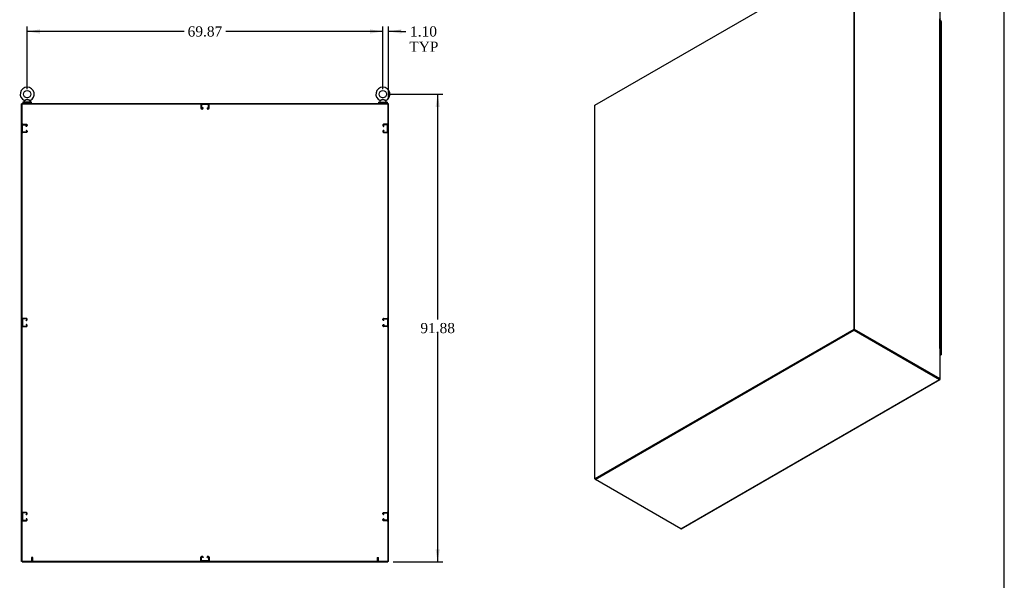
# Model space of a CAD drawing. Header units: inches. Extents: x 2 to 538, y -2 to 358.
# Tile 8 of 11: x 344 to 538, y 128 to 238. Entities that reach past the tile are written whole.
import ezdxf
from ezdxf.enums import TextEntityAlignment as Align
from ezdxf.lldxf.tags import DXFTag

# ---------------------------------------------------------------- set-up
doc = ezdxf.new("R2010")
doc.units = ezdxf.units.IN
doc.header["$MEASUREMENT"] = 0
for name, color, linetype in [('COM42890-3', 7, 'Continuous'), ('COM44039', 7, 'Continuous'), ('COM48813', 7, 'Continuous'), ('COM54578-79', 7, 'Continuous'), ('COM71120-6', 7, 'Continuous'), ('COM71121-6', 7, 'Continuous'), ('COM71122-8', 7, 'Continuous'), ('COM71123-8', 7, 'Continuous'), ('Default', 7, 'Continuous'), ('GSK11033', 7, 'Continuous'), ('SCS00680', 7, 'Continuous'), ('STD21878', 7, 'Continuous'), ('WAF25362', 7, 'Continuous'), ('WAM254785', 7, 'Continuous')]:
    doc.layers.add(name, color=color, linetype=linetype)
doc.styles.add('SEACAD_Times_New_Roman', font='times.ttf')
tags = doc.linetypes.add('HIDDEN2', pattern=[0.1875, 0.125, -0.0625]).pattern_tags.tags
tags[6:7] = [DXFTag(74, 4), DXFTag(75, 0), DXFTag(340, '0'), DXFTag(46, 0.0), DXFTag(50, 0.0), DXFTag(44, 0.0), DXFTag(45, 0.0)]
tags[4:5] = [DXFTag(74, 4), DXFTag(75, 0), DXFTag(340, '0'), DXFTag(46, 0.0), DXFTag(50, 0.0), DXFTag(44, 0.0), DXFTag(45, 0.0)]
doc.dimstyles.new('HAMMOND_(STH_-_540x360)', dxfattribs={"dimtxt": 2, "dimasz": 2.5, "dimexe": 1, "dimexo": 1, "dimgap": 0.5, "dimtad": 0, "dimtih": 1, "dimtoh": 1, "dimzin": 0, "dimdsep": 46, "dimtxsty": 'SEACAD_Times_New_Roman', "dimblk1": '_SE_FILLED', "dimblk2": '_SE_FILLED', "dimsah": 1, "dimcen": 1, "dimadec": 0, "dimazin": 0, "dimtfac": 0.8, "dimtofl": 0, "dimtmove": 1, "dimatfit": 3, "dimfxl": 1, "dimtolj": 1, "dimtzin": 0, "dimarcsym": 0})

# ---------------------------------------------------------------- blocks, each defined once
blk = doc.blocks.new('SE6')
at = {"layer": 'COM42890-3', "color": 7, "linetype": 'HIDDEN2'}
for p, q in [((380.01, 221.35), (380.01, 220.62)), ((380.11, 221.35), (380.11, 220.62)), ((381.5, 221.39), (380.15, 221.39)), ((380.15, 220.58), (380.29, 220.58)), ((380.33, 220.62), (380.33, 220.71)), ((380.43, 220.71), (380.33, 220.71)), ((380.43, 220.62), (380.43, 220.71)), ((380.57, 221.49), (380.57, 221.39)), ((381.07, 221.39), (381.07, 221.49)), ((381.22, 220.71), (381.22, 220.62)), ((381.22, 220.71), (381.32, 220.71)), ((381.32, 220.71), (381.32, 220.62)), ((381.36, 220.58), (381.5, 220.58)), ((381.54, 220.62), (381.54, 221.35)), ((381.64, 220.62), (381.64, 221.35)), ((380.15, 220.49), (380.29, 220.49)), ((381.36, 220.49), (381.5, 220.49)), ((344.99, 216.93), (344.89, 216.93)), ((344.99, 216.01), (344.99, 217.36)), ((345.03, 217.49), (345.75, 217.49)), ((345.03, 217.4), (345.75, 217.4)), ((345.75, 217.17), (345.67, 217.17)), ((345.67, 217.08), (345.67, 217.17)), ((345.75, 217.08), (345.67, 217.08)), ((345.8, 217.36), (345.8, 217.22)), ((345.89, 217.36), (345.89, 217.22)), ((415.76, 217.36), (415.76, 217.22)), ((415.86, 217.36), (415.86, 217.22)), ((416.62, 217.49), (415.9, 217.49)), ((416.62, 217.4), (415.9, 217.4)), ((415.9, 217.17), (415.98, 217.17)), ((415.9, 217.08), (415.98, 217.08)), ((415.98, 217.08), (415.98, 217.17)), ((416.67, 216.01), (416.67, 217.36)), ((416.76, 216.93), (416.67, 216.93)), ((344.89, 216.43), (344.99, 216.43)), ((345.75, 215.96), (345.03, 215.96)), ((345.75, 215.87), (345.03, 215.87)), ((345.67, 216.28), (345.75, 216.28)), ((345.67, 216.28), (345.67, 216.19)), ((345.67, 216.19), (345.75, 216.19)), ((345.8, 216.14), (345.8, 216.01)), ((345.89, 216.14), (345.89, 216.01)), ((415.76, 216.14), (415.76, 216.01)), ((415.86, 216.14), (415.86, 216.01)), ((415.98, 216.28), (415.9, 216.28)), ((415.98, 216.19), (415.9, 216.19)), ((415.9, 215.96), (416.62, 215.96)), ((415.9, 215.87), (416.62, 215.87)), ((415.98, 216.28), (415.98, 216.19)), ((416.67, 216.43), (416.76, 216.43)), ((344.99, 178.8), (344.89, 178.8)), ((344.89, 178.3), (344.99, 178.3)), ((344.99, 179.23), (344.99, 177.88)), ((345.75, 179.36), (345.03, 179.36)), ((345.75, 179.27), (345.03, 179.27)), ((345.67, 179.04), (345.75, 179.04)), ((345.67, 178.95), (345.67, 179.04)), ((345.67, 178.95), (345.75, 178.95)), ((345.75, 178.15), (345.67, 178.15)), ((345.67, 178.15), (345.67, 178.06)), ((345.75, 178.06), (345.67, 178.06)), ((345.8, 179.09), (345.8, 179.23)), ((345.8, 177.88), (345.8, 178.01)), ((345.89, 179.09), (345.89, 179.23)), ((345.89, 177.88), (345.89, 178.01)), ((415.76, 179.09), (415.76, 179.23)), ((415.76, 177.88), (415.76, 178.01)), ((415.86, 179.09), (415.86, 179.23)), ((415.86, 177.88), (415.86, 178.01)), ((415.9, 179.36), (416.62, 179.36)), ((415.9, 179.27), (416.62, 179.27)), ((415.98, 179.04), (415.9, 179.04)), ((415.98, 178.95), (415.9, 178.95)), ((415.9, 178.15), (415.98, 178.15)), ((415.9, 178.06), (415.98, 178.06)), ((415.98, 178.95), (415.98, 179.04)), ((415.98, 178.15), (415.98, 178.06)), ((416.67, 179.23), (416.67, 177.88)), ((416.76, 178.8), (416.67, 178.8)), ((416.67, 178.3), (416.76, 178.3)), ((345.03, 177.83), (345.75, 177.83)), ((345.03, 177.74), (345.75, 177.74)), ((416.62, 177.83), (415.9, 177.83)), ((416.62, 177.74), (415.9, 177.74)), ((345.75, 141.23), (345.03, 141.23)), ((415.9, 141.23), (416.62, 141.23)), ((344.99, 140.67), (344.89, 140.67)), ((344.89, 140.17), (344.99, 140.17)), ((344.99, 141.1), (344.99, 139.75)), ((345.75, 141.14), (345.03, 141.14)), ((345.03, 139.7), (345.75, 139.7)), ((345.03, 139.61), (345.75, 139.61)), ((345.67, 140.91), (345.75, 140.91)), ((345.67, 140.82), (345.67, 140.91)), ((345.67, 140.82), (345.75, 140.82)), ((345.75, 140.02), (345.67, 140.02)), ((345.67, 140.02), (345.67, 139.93)), ((345.75, 139.93), (345.67, 139.93)), ((345.8, 140.96), (345.8, 141.1)), ((345.8, 139.75), (345.8, 139.88)), ((345.89, 140.96), (345.89, 141.1)), ((345.89, 139.75), (345.89, 139.88)), ((415.76, 140.96), (415.76, 141.1)), ((415.76, 139.75), (415.76, 139.88)), ((415.86, 140.96), (415.86, 141.1)), ((415.86, 139.75), (415.86, 139.88)), ((415.9, 141.14), (416.62, 141.14)), ((415.98, 140.91), (415.9, 140.91)), ((415.98, 140.82), (415.9, 140.82)), ((415.9, 140.02), (415.98, 140.02)), ((415.9, 139.93), (415.98, 139.93)), ((416.62, 139.7), (415.9, 139.7)), ((416.62, 139.61), (415.9, 139.61)), ((415.98, 140.82), (415.98, 140.91)), ((415.98, 140.02), (415.98, 139.93)), ((416.67, 141.1), (416.67, 139.75)), ((416.76, 140.67), (416.67, 140.67)), ((416.67, 140.17), (416.76, 140.17)), ((380.01, 131.75), (380.01, 132.48)), ((380.11, 131.75), (380.11, 132.48)), ((380.15, 132.62), (380.29, 132.62)), ((380.15, 132.52), (380.29, 132.52)), ((381.5, 131.71), (380.15, 131.71)), ((380.33, 132.48), (380.33, 132.4)), ((380.43, 132.4), (380.33, 132.4)), ((380.43, 132.48), (380.43, 132.4)), ((380.57, 131.71), (380.57, 131.62)), ((381.07, 131.62), (381.07, 131.71)), ((381.22, 132.4), (381.22, 132.48)), ((381.22, 132.4), (381.32, 132.4)), ((381.32, 132.4), (381.32, 132.48)), ((381.36, 132.62), (381.5, 132.62)), ((381.36, 132.52), (381.5, 132.52)), ((381.54, 132.48), (381.54, 131.75)), ((381.64, 132.48), (381.64, 131.75))]:
    blk.add_line(p, q, dxfattribs=at)
for centre, radius, start, end in [((380.15, 221.35), 0.138, 90, 180), ((380.15, 220.62), 0.138, 180, 270), ((380.15, 221.35), 0.043, 90, 180), ((380.15, 220.62), 0.043, 180, 270), ((380.29, 220.62), 0.043, 270, 0), ((380.29, 220.62), 0.138, 270, 0), ((381.36, 220.62), 0.138, 180, 270), ((381.36, 220.62), 0.043, 180, 270), ((381.5, 221.35), 0.138, 0, 90), ((381.5, 221.35), 0.043, 0, 90), ((381.5, 220.62), 0.043, 270, 0), ((381.5, 220.62), 0.138, 270, 0), ((345.03, 217.36), 0.138, 90, 180), ((345.03, 217.36), 0.043, 90, 180), ((345.75, 217.36), 0.138, 0, 90), ((345.75, 217.36), 0.043, 0, 90), ((345.75, 217.22), 0.043, 270, 0), ((345.75, 217.22), 0.138, 270, 0), ((415.9, 217.36), 0.138, 90, 180), ((415.9, 217.22), 0.138, 180, 270), ((415.9, 217.36), 0.043, 90, 180), ((415.9, 217.22), 0.043, 180, 270), ((416.62, 217.36), 0.138, 0, 90), ((416.62, 217.36), 0.043, 0, 90), ((345.03, 216.01), 0.138, 180, 270), ((345.03, 216.01), 0.043, 180, 270), ((345.75, 216.14), 0.138, 0, 90), ((345.75, 216.14), 0.043, 0, 90), ((345.75, 216.01), 0.043, 270, 0), ((345.75, 216.01), 0.138, 270, 0), ((415.9, 216.14), 0.138, 90, 180), ((415.9, 216.01), 0.138, 180, 270), ((415.9, 216.14), 0.043, 90, 180), ((415.9, 216.01), 0.043, 180, 270), ((416.62, 216.01), 0.043, 270, 0), ((416.62, 216.01), 0.138, 270, 0), ((345.03, 179.23), 0.138, 90, 180), ((345.03, 179.23), 0.043, 90, 180), ((345.75, 179.23), 0.138, 0, 90), ((345.75, 179.23), 0.043, 0, 90), ((345.75, 179.09), 0.043, 270, 0), ((345.75, 179.09), 0.138, 270, 0), ((345.75, 178.01), 0.138, 0, 90), ((345.75, 178.01), 0.043, 0, 90), ((415.9, 179.23), 0.138, 90, 180), ((415.9, 179.09), 0.138, 180, 270), ((415.9, 178.01), 0.138, 90, 180), ((415.9, 179.23), 0.043, 90, 180), ((415.9, 179.09), 0.043, 180, 270), ((415.9, 178.01), 0.043, 90, 180), ((416.62, 179.23), 0.138, 0, 90), ((416.62, 179.23), 0.043, 0, 90), ((345.03, 177.88), 0.138, 180, 270), ((345.03, 177.88), 0.043, 180, 270), ((345.75, 177.88), 0.043, 270, 0), ((345.75, 177.88), 0.138, 270, 0), ((415.9, 177.88), 0.138, 180, 270), ((415.9, 177.88), 0.043, 180, 270), ((416.62, 177.88), 0.043, 270, 0), ((416.62, 177.88), 0.138, 270, 0), ((345.03, 141.1), 0.138, 90, 180), ((345.75, 141.1), 0.138, 0, 90), ((415.9, 141.1), 0.138, 90, 180), ((416.62, 141.1), 0.138, 0, 90), ((345.03, 139.75), 0.138, 180, 270), ((345.03, 141.1), 0.043, 90, 180), ((345.03, 139.75), 0.043, 180, 270), ((345.75, 141.1), 0.043, 0, 90), ((345.75, 140.96), 0.043, 270, 0), ((345.75, 140.96), 0.138, 270, 0), ((345.75, 139.88), 0.138, 0, 90), ((345.75, 139.88), 0.043, 0, 90), ((345.75, 139.75), 0.043, 270, 0), ((345.75, 139.75), 0.138, 270, 0), ((415.9, 140.96), 0.138, 180, 270), ((415.9, 139.88), 0.138, 90, 180), ((415.9, 139.75), 0.138, 180, 270), ((415.9, 141.1), 0.043, 90, 180), ((415.9, 140.96), 0.043, 180, 270), ((415.9, 139.88), 0.043, 90, 180), ((415.9, 139.75), 0.043, 180, 270), ((416.62, 141.1), 0.043, 0, 90), ((416.62, 139.75), 0.043, 270, 0), ((416.62, 139.75), 0.138, 270, 0), ((380.15, 132.48), 0.138, 90, 180), ((380.15, 131.75), 0.138, 180, 270), ((380.15, 132.48), 0.043, 90, 180), ((380.15, 131.75), 0.043, 180, 270), ((380.29, 132.48), 0.138, 0, 90), ((380.29, 132.48), 0.043, 0, 90), ((381.36, 132.48), 0.138, 90, 180), ((381.36, 132.48), 0.043, 90, 180), ((381.5, 132.48), 0.138, 0, 90), ((381.5, 132.48), 0.043, 0, 90), ((381.5, 131.75), 0.043, 270, 0), ((381.5, 131.75), 0.138, 270, 0)]:
    blk.add_arc(centre, radius, start, end, dxfattribs=at)
at = {"layer": 'COM48813', "color": 7, "linetype": 'Continuous'}
for p, q in [((344.89, 131.62), (344.89, 221.49)), ((344.89, 221.49), (416.76, 221.49)), ((416.76, 221.49), (416.76, 131.62)), ((416.76, 131.62), (344.89, 131.62))]:
    blk.add_line(p, q, dxfattribs=at)
at = {"layer": 'COM71120-6', "color": 7, "linetype": 'Continuous'}
for p, q in [((344.8, 131.62), (344.8, 221.49)), ((344.89, 221.49), (344.8, 221.49)), ((344.89, 131.62), (344.8, 131.62))]:
    blk.add_line(p, q, dxfattribs=at)
at = {"layer": 'COM71121-6', "color": 7, "linetype": 'Continuous'}
for p, q in [((416.86, 221.49), (416.76, 221.49)), ((416.86, 131.62), (416.86, 221.49)), ((416.86, 131.62), (416.76, 131.62))]:
    blk.add_line(p, q, dxfattribs=at)
at = {"layer": 'COM71122-8', "color": 7, "linetype": 'Continuous'}
for p, q in [((344.89, 221.58), (416.76, 221.58)), ((344.89, 221.49), (344.89, 221.58)), ((416.76, 221.49), (416.76, 221.58))]:
    blk.add_line(p, q, dxfattribs=at)
at = {"layer": 'COM71123-8', "color": 7, "linetype": 'Continuous'}
for p, q in [((344.89, 131.62), (344.89, 131.52)), ((416.76, 131.62), (416.76, 131.52)), ((344.89, 131.52), (416.76, 131.52))]:
    blk.add_line(p, q, dxfattribs=at)
at = {"layer": 'SCS00680', "color": 7, "linetype": 'Continuous'}
for p, q in [((345.27, 221.99), (345.27, 221.88)), ((345.35, 222.11), (345.28, 222.03)), ((346.5, 222.03), (346.44, 222.11)), ((346.52, 221.88), (346.52, 221.99)), ((415.14, 221.99), (415.14, 221.88)), ((415.22, 222.11), (415.15, 222.03)), ((416.37, 222.03), (416.31, 222.11)), ((416.39, 221.88), (416.39, 221.99))]:
    blk.add_line(p, q, dxfattribs=at)
for centre in [(345.89, 223.4), (415.76, 223.4)]:
    blk.add_circle(centre, 0.704, dxfattribs=at)
for centre, radius, start, end in [((345.89, 223.4), 1.37, 90, 245.9951), ((345.89, 223.4), 1.37, 294.001, 90), ((415.76, 223.4), 1.37, 90, 245.9951), ((415.76, 223.4), 1.37, 294.001, 90), ((345.33, 221.99), 0.06, 140.3214, 180), ((345.33, 221.88), 0.06, 180, 270), ((346.46, 222.13), 0.03, 62.2972, 242.1084), ((346.46, 221.88), 0.06, 270, 0), ((346.46, 221.99), 0.06, 0, 39.6786), ((415.2, 221.99), 0.06, 140.3214, 180), ((415.2, 221.88), 0.06, 180, 270), ((416.33, 222.13), 0.03, 62.2972, 242.1084), ((416.33, 221.88), 0.06, 270, 0), ((416.33, 221.99), 0.06, 0, 39.6786)]:
    blk.add_arc(centre, radius, start, end, dxfattribs=at)
for points, knots in [([(345.33, 222.16), (345.33, 222.16), (345.33, 222.16), (345.33, 222.16), (345.36, 222.17), (345.44, 222.21), (345.49, 222.23), (345.6, 222.29), (345.65, 222.32), (345.77, 222.36), (345.84, 222.38), (345.93, 222.38), (345.96, 222.37), (346.03, 222.36), (346.06, 222.34), (346.15, 222.31), (346.2, 222.28), (346.31, 222.23), (346.36, 222.2), (346.43, 222.17), (346.45, 222.16), (346.45, 222.16), (346.45, 222.16), (346.45, 222.16)], [0.4341316, 0.4341316, 0.4341316, 0.4341316, 0.4375, 0.4375, 0.5, 0.5, 0.5625, 0.5625, 0.625, 0.625, 0.6875, 0.6875, 0.71875, 0.71875, 0.75, 0.75, 0.8125, 0.8125, 0.875, 0.875, 0.9375, 0.9375, 0.9436464, 0.9436464, 0.9436464, 0.9436464]), ([(346.44, 222.11), (346.44, 222.11), (346.42, 222.12), (346.35, 222.16), (346.31, 222.18), (346.23, 222.22), (346.2, 222.24), (346.15, 222.27), (346.12, 222.28), (346.06, 222.31), (346.03, 222.33), (345.97, 222.35), (345.94, 222.36), (345.88, 222.36), (345.84, 222.36), (345.78, 222.34), (345.75, 222.33), (345.66, 222.29), (345.61, 222.26), (345.5, 222.2), (345.45, 222.17), (345.37, 222.13), (345.35, 222.11), (345.34, 222.11), (345.34, 222.11), (345.34, 222.11)], [0.0683017, 0.0683017, 0.0683017, 0.0683017, 0.125, 0.125, 0.1875, 0.1875, 0.21875, 0.21875, 0.25, 0.25, 0.28125, 0.28125, 0.3125, 0.3125, 0.34375, 0.34375, 0.375, 0.375, 0.4375, 0.4375, 0.5, 0.5, 0.5625, 0.5625, 0.5685641, 0.5685641, 0.5685641, 0.5685641]), ([(415.2, 222.16), (415.2, 222.16), (415.2, 222.16), (415.2, 222.16), (415.23, 222.17), (415.31, 222.21), (415.36, 222.23), (415.47, 222.29), (415.52, 222.32), (415.64, 222.36), (415.71, 222.38), (415.8, 222.38), (415.83, 222.37), (415.9, 222.36), (415.93, 222.34), (416.02, 222.31), (416.07, 222.28), (416.18, 222.23), (416.23, 222.2), (416.3, 222.17), (416.32, 222.16), (416.32, 222.16), (416.32, 222.16), (416.32, 222.16)], [0.4341316, 0.4341316, 0.4341316, 0.4341316, 0.4375, 0.4375, 0.5, 0.5, 0.5625, 0.5625, 0.625, 0.625, 0.6875, 0.6875, 0.71875, 0.71875, 0.75, 0.75, 0.8125, 0.8125, 0.875, 0.875, 0.9375, 0.9375, 0.9436464, 0.9436464, 0.9436464, 0.9436464]), ([(416.31, 222.11), (416.31, 222.11), (416.29, 222.12), (416.22, 222.16), (416.18, 222.18), (416.1, 222.22), (416.07, 222.24), (416.02, 222.27), (415.99, 222.28), (415.93, 222.31), (415.9, 222.33), (415.84, 222.35), (415.81, 222.36), (415.75, 222.36), (415.71, 222.36), (415.65, 222.34), (415.62, 222.33), (415.53, 222.29), (415.48, 222.26), (415.37, 222.2), (415.32, 222.17), (415.24, 222.13), (415.22, 222.11), (415.21, 222.11), (415.21, 222.11), (415.21, 222.11)], [0.0683017, 0.0683017, 0.0683017, 0.0683017, 0.125, 0.125, 0.1875, 0.1875, 0.21875, 0.21875, 0.25, 0.25, 0.28125, 0.28125, 0.3125, 0.3125, 0.34375, 0.34375, 0.375, 0.375, 0.4375, 0.4375, 0.5, 0.5, 0.5625, 0.5625, 0.5685641, 0.5685641, 0.5685641, 0.5685641])]:
    blk.add_open_spline(points, degree=3, knots=knots, dxfattribs=at)
at = {"layer": 'STD21878', "color": 7, "linetype": 'HIDDEN2'}
for p, q in [((347.03, 131.65), (346.75, 131.65)), ((346.75, 131.65), (346.75, 131.62)), ((347.02, 132.37), (346.77, 132.37)), ((346.77, 132.37), (346.77, 131.65)), ((347.02, 131.65), (347.02, 132.37)), ((347.03, 131.62), (347.03, 131.65)), ((414.62, 131.65), (414.9, 131.65)), ((414.62, 131.65), (414.62, 131.62)), ((414.64, 132.37), (414.89, 132.37)), ((414.64, 132.37), (414.64, 131.65)), ((414.89, 131.65), (414.89, 132.37)), ((414.9, 131.62), (414.9, 131.65))]:
    blk.add_line(p, q, dxfattribs=at)
at = {"layer": 'WAF25362', "color": 7, "linetype": 'Continuous'}
for p, q in [((346.77, 221.82), (345.02, 221.82)), ((345.02, 221.82), (345.02, 221.71)), ((346.77, 221.71), (345.02, 221.71)), ((346.77, 221.71), (346.77, 221.82)), ((414.89, 221.82), (416.64, 221.82)), ((414.89, 221.82), (414.89, 221.71)), ((414.89, 221.71), (416.64, 221.71)), ((416.64, 221.71), (416.64, 221.82))]:
    blk.add_line(p, q, dxfattribs=at)
at = {"layer": 'WAM254785', "color": 7, "linetype": 'Continuous'}
for p, q in [((345.14, 221.71), (345.14, 221.58)), ((346.64, 221.58), (346.64, 221.71)), ((415.01, 221.71), (415.01, 221.58)), ((416.51, 221.58), (416.51, 221.71))]:
    blk.add_line(p, q, dxfattribs=at)
blk = doc.blocks.new('SE7')
at = {"layer": 'COM44039', "color": 7, "linetype": 'Continuous'}
for p, q in [((525.48, 237.63), (525.43, 237.66)), ((525.48, 172.36), (525.48, 237.63)), ((525.52, 172.3), (525.52, 237.57)), ((525.26, 172.48), (525.48, 172.36)), ((525.26, 172.41), (525.41, 172.32)), ((525.41, 172.32), (525.26, 172.41)), ((525.41, 172.24), (525.26, 172.33)), ((525.26, 172.16), (525.41, 172.24)), ((525.26, 172.11), (525.48, 172.24)), ((525.41, 172.32), (525.41, 172.32)), ((525.41, 172.32), (525.41, 172.32)), ((525.45, 172.3), (525.41, 172.32)), ((525.41, 172.32), (525.45, 172.3)), ((525.44, 172.3), (525.48, 172.28)), ((525.45, 172.3), (525.52, 172.29)), ((525.45, 172.3), (525.49, 172.24)), ((525.48, 172.28), (525.46, 172.29)), ((525.46, 172.29), (525.48, 172.28)), ((525.48, 172.28), (525.48, 172.28)), ((525.48, 172.28), (525.48, 172.28))]:
    blk.add_line(p, q, dxfattribs=at)
for centre, major_axis, start_param, end_param in [((525.38, 237.57), (-0.143, 0), 3.141593, 3.926991), ((525.41, 172.36), (-0.071, 0.124), 2.356194, 3.27243), ((525.38, 172.3), (-0.143, 0), 3.010756, 3.926991)]:
    blk.add_ellipse(centre, major_axis=major_axis, ratio=0.57735, start_param=start_param, end_param=end_param, dxfattribs=at)
for points in [[(525.52, 172.29), (525.52, 172.29), (525.51, 172.29), (525.5, 172.28), (525.5, 172.28), (525.49, 172.28), (525.48, 172.28), (525.48, 172.28)], [(525.49, 172.24), (525.49, 172.25), (525.49, 172.25), (525.49, 172.26), (525.49, 172.26), (525.48, 172.27), (525.48, 172.28), (525.48, 172.28)]]:
    blk.add_open_spline(points, degree=3, knots=[0, 0, 0, 0, 0.5, 0.5, 0.75, 0.75, 1, 1, 1, 1], dxfattribs=at)
at = {"layer": 'COM48813', "color": 7, "linetype": 'Continuous'}
for p, q in [((457.43, 221.24), (508.25, 250.58)), ((508.25, 250.58), (508.25, 177.2)), ((508.25, 250.58), (508.34, 250.53)), ((508.34, 250.53), (508.34, 177.15)), ((457.43, 147.86), (457.43, 221.24)), ((508.25, 177.2), (457.43, 147.86)), ((508.34, 177.15), (457.52, 147.81)), ((508.25, 177.2), (508.34, 177.15)), ((457.43, 147.86), (457.52, 147.81))]:
    blk.add_line(p, q, dxfattribs=at)
at = {"layer": 'COM54578-79', "color": 7, "linetype": 'Continuous'}
for p, q in [((525.25, 236.99), (525.3, 236.99)), ((525.25, 236.17), (525.3, 236.17)), ((525.3, 236.17), (525.3, 236.99)), ((525.43, 236.92), (525.43, 237.74)), ((525.43, 236.1), (525.43, 236.92)), ((525.43, 235.29), (525.43, 236.1)), ((525.25, 235.36), (525.3, 235.36)), ((525.25, 234.54), (525.3, 234.54)), ((525.3, 234.54), (525.3, 235.36)), ((525.43, 234.47), (525.43, 235.29)), ((525.43, 233.65), (525.43, 234.47)), ((525.25, 233.72), (525.3, 233.72)), ((525.25, 232.91), (525.3, 232.91)), ((525.3, 232.91), (525.3, 233.72)), ((525.43, 232.84), (525.43, 233.65)), ((525.43, 232.02), (525.43, 232.84)), ((525.25, 232.09), (525.3, 232.09)), ((525.25, 231.27), (525.3, 231.27)), ((525.25, 230.46), (525.3, 230.46)), ((525.3, 231.27), (525.3, 232.09)), ((525.3, 229.64), (525.3, 230.46)), ((525.43, 231.21), (525.43, 232.02)), ((525.43, 230.39), (525.43, 231.21)), ((525.43, 229.57), (525.43, 230.39)), ((525.25, 229.64), (525.3, 229.64)), ((525.25, 228.82), (525.3, 228.82)), ((525.3, 228.01), (525.3, 228.82)), ((525.43, 228.76), (525.43, 229.57)), ((525.43, 227.94), (525.43, 228.76)), ((525.25, 228.01), (525.3, 228.01)), ((525.25, 227.19), (525.3, 227.19)), ((525.25, 226.37), (525.3, 226.37)), ((525.3, 226.37), (525.3, 227.19)), ((525.43, 227.12), (525.43, 227.94)), ((525.43, 226.31), (525.43, 227.12)), ((525.43, 225.49), (525.43, 226.31)), ((525.25, 225.56), (525.3, 225.56)), ((525.25, 224.74), (525.3, 224.74)), ((525.3, 224.74), (525.3, 225.56)), ((525.43, 224.67), (525.43, 225.49)), ((525.43, 223.86), (525.43, 224.67)), ((525.25, 223.92), (525.3, 223.92)), ((525.25, 223.11), (525.3, 223.11)), ((525.3, 223.11), (525.3, 223.92)), ((525.43, 223.04), (525.43, 223.86)), ((525.43, 222.22), (525.43, 223.04)), ((525.25, 222.29), (525.3, 222.29)), ((525.25, 221.47), (525.3, 221.47)), ((525.25, 220.66), (525.3, 220.66)), ((525.3, 221.47), (525.3, 222.29)), ((525.3, 219.84), (525.3, 220.66)), ((525.43, 221.41), (525.43, 222.22)), ((525.43, 220.59), (525.43, 221.41)), ((525.43, 219.77), (525.43, 220.59)), ((525.25, 219.84), (525.3, 219.84)), ((525.25, 219.03), (525.3, 219.03)), ((525.3, 218.21), (525.3, 219.03)), ((525.43, 218.96), (525.43, 219.77)), ((525.43, 218.14), (525.43, 218.96)), ((525.25, 218.21), (525.3, 218.21)), ((525.25, 217.39), (525.3, 217.39)), ((525.3, 216.58), (525.3, 217.39)), ((525.43, 217.32), (525.43, 218.14)), ((525.43, 216.51), (525.43, 217.32)), ((525.25, 216.58), (525.3, 216.58)), ((525.25, 215.76), (525.3, 215.76)), ((525.25, 214.94), (525.3, 214.94)), ((525.3, 214.94), (525.3, 215.76)), ((525.43, 215.69), (525.43, 216.51)), ((525.43, 214.88), (525.43, 215.69)), ((525.43, 214.06), (525.43, 214.88)), ((525.25, 214.13), (525.3, 214.13)), ((525.25, 213.31), (525.3, 213.31)), ((525.3, 213.31), (525.3, 214.13)), ((525.43, 213.24), (525.43, 214.06)), ((525.43, 212.43), (525.43, 213.24)), ((525.25, 212.49), (525.3, 212.49)), ((525.25, 211.68), (525.3, 211.68)), ((525.25, 210.86), (525.3, 210.86)), ((525.3, 211.68), (525.3, 212.49)), ((525.3, 210.04), (525.3, 210.86)), ((525.43, 211.61), (525.43, 212.43)), ((525.43, 210.79), (525.43, 211.61)), ((525.25, 210.04), (525.3, 210.04)), ((525.25, 209.23), (525.3, 209.23)), ((525.3, 208.41), (525.3, 209.23)), ((525.43, 209.98), (525.43, 210.79)), ((525.43, 209.16), (525.43, 209.98)), ((525.43, 208.34), (525.43, 209.16)), ((525.25, 208.41), (525.3, 208.41)), ((525.25, 207.59), (525.3, 207.59)), ((525.3, 206.78), (525.3, 207.59)), ((525.43, 207.53), (525.43, 208.34)), ((525.43, 206.71), (525.43, 207.53)), ((525.25, 206.78), (525.3, 206.78)), ((525.25, 205.96), (525.3, 205.96)), ((525.25, 205.14), (525.3, 205.14)), ((525.3, 205.14), (525.3, 205.96)), ((525.43, 205.89), (525.43, 206.71)), ((525.43, 205.08), (525.43, 205.89)), ((525.43, 204.26), (525.43, 205.08)), ((525.25, 204.33), (525.3, 204.33)), ((525.25, 203.51), (525.3, 203.51)), ((525.3, 203.51), (525.3, 204.33)), ((525.43, 203.44), (525.43, 204.26)), ((525.43, 202.63), (525.43, 203.44)), ((525.25, 202.7), (525.3, 202.7)), ((525.25, 201.88), (525.3, 201.88)), ((525.3, 201.88), (525.3, 202.7)), ((525.43, 201.81), (525.43, 202.63)), ((525.43, 200.99), (525.43, 201.81)), ((525.25, 201.06), (525.3, 201.06)), ((525.25, 200.25), (525.3, 200.25)), ((525.25, 199.43), (525.3, 199.43)), ((525.3, 200.25), (525.3, 201.06)), ((525.3, 198.61), (525.3, 199.43)), ((525.43, 200.18), (525.43, 200.99)), ((525.43, 199.36), (525.43, 200.18)), ((525.43, 198.55), (525.43, 199.36)), ((525.25, 198.61), (525.3, 198.61)), ((525.25, 197.8), (525.3, 197.8)), ((525.3, 196.98), (525.3, 197.8)), ((525.43, 197.73), (525.43, 198.55)), ((525.43, 196.91), (525.43, 197.73)), ((525.25, 196.98), (525.3, 196.98)), ((525.25, 196.16), (525.3, 196.16)), ((525.3, 195.35), (525.3, 196.16)), ((525.43, 196.1), (525.43, 196.91)), ((525.43, 195.28), (525.43, 196.1)), ((525.25, 195.35), (525.3, 195.35)), ((525.25, 194.53), (525.3, 194.53)), ((525.25, 193.71), (525.3, 193.71)), ((525.3, 193.71), (525.3, 194.53)), ((525.43, 194.46), (525.43, 195.28)), ((525.43, 193.65), (525.43, 194.46)), ((525.43, 192.83), (525.43, 193.65)), ((525.25, 192.9), (525.3, 192.9)), ((525.25, 192.08), (525.3, 192.08)), ((525.3, 192.08), (525.3, 192.9)), ((525.43, 192.01), (525.43, 192.83)), ((525.43, 191.2), (525.43, 192.01)), ((525.25, 191.26), (525.3, 191.26)), ((525.25, 190.45), (525.3, 190.45)), ((525.25, 189.63), (525.3, 189.63)), ((525.3, 190.45), (525.3, 191.26)), ((525.3, 188.81), (525.3, 189.63)), ((525.43, 190.38), (525.43, 191.2)), ((525.43, 189.56), (525.43, 190.38)), ((525.43, 188.75), (525.43, 189.56)), ((525.25, 188.81), (525.3, 188.81)), ((525.25, 188), (525.3, 188)), ((525.3, 187.18), (525.3, 188)), ((525.43, 187.93), (525.43, 188.75)), ((525.43, 187.11), (525.43, 187.93)), ((525.25, 187.18), (525.3, 187.18)), ((525.25, 186.37), (525.3, 186.37)), ((525.3, 185.55), (525.3, 186.37)), ((525.43, 186.3), (525.43, 187.11)), ((525.43, 185.48), (525.43, 186.3)), ((525.25, 185.55), (525.3, 185.55)), ((525.25, 184.73), (525.3, 184.73)), ((525.25, 183.92), (525.3, 183.92)), ((525.3, 183.92), (525.3, 184.73)), ((525.43, 184.66), (525.43, 185.48)), ((525.43, 183.85), (525.43, 184.66)), ((525.43, 183.03), (525.43, 183.85)), ((525.25, 183.1), (525.3, 183.1)), ((525.25, 182.28), (525.3, 182.28)), ((525.3, 182.28), (525.3, 183.1)), ((525.43, 182.22), (525.43, 183.03)), ((525.43, 181.4), (525.43, 182.22)), ((525.25, 181.47), (525.3, 181.47)), ((525.25, 180.65), (525.3, 180.65)), ((525.3, 180.65), (525.3, 181.47)), ((525.43, 180.58), (525.43, 181.4)), ((525.43, 179.77), (525.43, 180.58)), ((525.25, 179.83), (525.3, 179.83)), ((525.25, 179.02), (525.3, 179.02)), ((525.25, 178.2), (525.3, 178.2)), ((525.3, 179.02), (525.3, 179.83)), ((525.3, 177.38), (525.3, 178.2)), ((525.43, 178.95), (525.43, 179.77)), ((525.43, 178.13), (525.43, 178.95)), ((525.43, 177.32), (525.43, 178.13)), ((525.25, 177.38), (525.3, 177.38)), ((525.25, 176.57), (525.3, 176.57)), ((525.3, 175.75), (525.3, 176.57)), ((525.43, 176.5), (525.43, 177.32)), ((525.43, 175.68), (525.43, 176.5)), ((525.25, 175.75), (525.3, 175.75)), ((525.25, 174.93), (525.3, 174.93)), ((525.3, 173.3), (525.3, 174.93)), ((525.43, 174.87), (525.43, 175.68)), ((525.43, 173.23), (525.43, 174.87)), ((525.26, 173.3), (525.3, 173.3)), ((525.31, 173.27), (525.26, 173.27)), ((525.26, 173.21), (525.27, 173.21)), ((525.28, 173.17), (525.26, 173.16)), ((525.34, 173.16), (525.26, 173.11)), ((525.27, 173.21), (525.27, 173.22)), ((525.27, 173.21), (525.27, 173.21)), ((525.34, 173.16), (525.39, 173.18)), ((525.34, 173.16), (525.34, 173.16)), ((525.36, 173.23), (525.36, 173.25)), ((525.43, 173.23), (525.43, 174.05))]:
    blk.add_line(p, q, dxfattribs=at)
for centre, major_axis, start_param, end_param in [((525.31, 237.74), (0.117, 0), 0, 2.091382), ((525.31, 236.1), (0.117, 0), 0, 2.091382), ((525.31, 236.92), (0.117, 0), 0, 1.616314), ((525.31, 236.92), (-0.117, 0), 3.141593, 4.757906), ((525.31, 236.1), (-0.117, 0), 3.141593, 4.757906), ((525.31, 234.47), (0.117, 0), 0, 2.091382), ((525.31, 235.29), (0.117, 0), 0, 1.616314), ((525.31, 235.29), (-0.117, 0), 3.141593, 4.757906), ((525.31, 234.47), (-0.117, 0), 3.141593, 4.757906), ((525.31, 232.84), (0.117, 0), 0, 2.091382), ((525.31, 233.65), (0.117, 0), 0, 1.616314), ((525.31, 233.65), (-0.117, 0), 3.141593, 4.757906), ((525.31, 232.84), (-0.117, 0), 3.141593, 4.757906), ((525.31, 231.21), (0.117, 0), 0, 2.091382), ((525.31, 232.02), (0.117, 0), 0, 1.616314), ((525.31, 232.02), (-0.117, 0), 3.141593, 4.757906), ((525.31, 231.21), (-0.117, 0), 3.141593, 4.757906), ((525.31, 230.39), (0.117, 0), 0, 1.616314), ((525.31, 230.39), (-0.117, 0), 3.141593, 4.757906), ((525.31, 229.57), (0.117, 0), 0, 2.091382), ((525.31, 229.57), (-0.117, 0), 3.141593, 4.757906), ((525.31, 228.76), (0.117, 0), 0, 1.616314), ((525.31, 228.76), (-0.117, 0), 3.141593, 4.757906), ((525.31, 227.94), (0.117, 0), 0, 2.091382), ((525.31, 226.31), (0.117, 0), 0, 2.091382), ((525.31, 227.94), (-0.117, 0), 3.141593, 4.757906), ((525.31, 227.12), (0.117, 0), 0, 1.616314), ((525.31, 227.12), (-0.117, 0), 3.141593, 4.757906), ((525.31, 226.31), (-0.117, 0), 3.141593, 4.757906), ((525.31, 224.67), (0.117, 0), 0, 2.091382), ((525.31, 225.49), (0.117, 0), 0, 1.616314), ((525.31, 225.49), (-0.117, 0), 3.141593, 4.757906), ((525.31, 224.67), (-0.117, 0), 3.141593, 4.757906), ((525.31, 223.04), (0.117, 0), 0, 2.091382), ((525.31, 223.86), (0.117, 0), 0, 1.616314), ((525.31, 223.86), (-0.117, 0), 3.141593, 4.757906), ((525.31, 223.04), (-0.117, 0), 3.141593, 4.757906), ((525.31, 221.41), (0.117, 0), 0, 2.091382), ((525.31, 222.22), (0.117, 0), 0, 1.616314), ((525.31, 222.22), (-0.117, 0), 3.141593, 4.757906), ((525.31, 221.41), (-0.117, 0), 3.141593, 4.757906), ((525.31, 220.59), (0.117, 0), 0, 1.616314), ((525.31, 220.59), (-0.117, 0), 3.141593, 4.757906), ((525.31, 219.77), (0.117, 0), 0, 2.091382), ((525.31, 219.77), (-0.117, 0), 3.141593, 4.757906), ((525.31, 218.96), (0.117, 0), 0, 1.616314), ((525.31, 218.96), (-0.117, 0), 3.141593, 4.757906), ((525.31, 218.14), (0.117, 0), 0, 2.091382), ((525.31, 218.14), (-0.117, 0), 3.141593, 4.757906), ((525.31, 217.32), (0.117, 0), 0, 1.616314), ((525.31, 217.32), (-0.117, 0), 3.141593, 4.757906), ((525.31, 216.51), (0.117, 0), 0, 2.091382), ((525.31, 214.88), (0.117, 0), 0, 2.091382), ((525.31, 216.51), (-0.117, 0), 3.141593, 4.757906), ((525.31, 215.69), (0.117, 0), 0, 1.616314), ((525.31, 215.69), (-0.117, 0), 3.141593, 4.757906), ((525.31, 214.88), (-0.117, 0), 3.141593, 4.757906), ((525.31, 213.24), (0.117, 0), 0, 2.091382), ((525.31, 214.06), (0.117, 0), 0, 1.616314), ((525.31, 214.06), (-0.117, 0), 3.141593, 4.757906), ((525.31, 213.24), (-0.117, 0), 3.141593, 4.757906), ((525.31, 211.61), (0.117, 0), 0, 2.091382), ((525.31, 212.43), (0.117, 0), 0, 1.616314), ((525.31, 212.43), (-0.117, 0), 3.141593, 4.757906), ((525.31, 211.61), (-0.117, 0), 3.141593, 4.757906), ((525.31, 210.79), (0.117, 0), 0, 1.616314), ((525.31, 210.79), (-0.117, 0), 3.141593, 4.757906), ((525.31, 209.98), (0.117, 0), 0, 2.091382), ((525.31, 209.98), (-0.117, 0), 3.141593, 4.757906), ((525.31, 209.16), (0.117, 0), 0, 1.616314), ((525.31, 209.16), (-0.117, 0), 3.141593, 4.757906), ((525.31, 208.34), (0.117, 0), 0, 2.091382), ((525.31, 208.34), (-0.117, 0), 3.141593, 4.757906), ((525.31, 207.53), (0.117, 0), 0, 1.616314), ((525.31, 207.53), (-0.117, 0), 3.141593, 4.757906), ((525.31, 206.71), (0.117, 0), 0, 2.091382), ((525.31, 205.08), (0.117, 0), 0, 2.091382), ((525.31, 206.71), (-0.117, 0), 3.141593, 4.757906), ((525.31, 205.89), (0.117, 0), 0, 1.616314), ((525.31, 205.89), (-0.117, 0), 3.141593, 4.757906), ((525.31, 205.08), (-0.117, 0), 3.141593, 4.757906), ((525.31, 203.44), (0.117, 0), 0, 2.091382), ((525.31, 204.26), (0.117, 0), 0, 1.616314), ((525.31, 204.26), (-0.117, 0), 3.141593, 4.757906), ((525.31, 203.44), (-0.117, 0), 3.141593, 4.757906), ((525.31, 201.81), (0.117, 0), 0, 2.091382), ((525.31, 202.63), (0.117, 0), 0, 1.616314), ((525.31, 202.63), (-0.117, 0), 3.141593, 4.757906), ((525.31, 201.81), (-0.117, 0), 3.141593, 4.757906), ((525.31, 200.18), (0.117, 0), 0, 2.091382), ((525.31, 200.99), (0.117, 0), 0, 1.616314), ((525.31, 200.99), (-0.117, 0), 3.141593, 4.757906), ((525.31, 200.18), (-0.117, 0), 3.141593, 4.757906), ((525.31, 199.36), (0.117, 0), 0, 1.616314), ((525.31, 199.36), (-0.117, 0), 3.141593, 4.757906), ((525.31, 198.55), (0.117, 0), 0, 2.091382), ((525.31, 198.55), (-0.117, 0), 3.141593, 4.757906), ((525.31, 197.73), (0.117, 0), 0, 1.616314), ((525.31, 197.73), (-0.117, 0), 3.141593, 4.757906), ((525.31, 196.91), (0.117, 0), 0, 2.091382), ((525.31, 195.28), (0.117, 0), 0, 2.091382), ((525.31, 196.91), (-0.117, 0), 3.141593, 4.757906), ((525.31, 196.1), (0.117, 0), 0, 1.616314), ((525.31, 196.1), (-0.117, 0), 3.141593, 4.757906), ((525.31, 193.65), (0.117, 0), 0, 2.091382), ((525.31, 195.28), (-0.117, 0), 3.141593, 4.757906), ((525.31, 194.46), (0.117, 0), 0, 1.616314), ((525.31, 194.46), (-0.117, 0), 3.141593, 4.757906), ((525.31, 193.65), (-0.117, 0), 3.141593, 4.757906), ((525.31, 192.01), (0.117, 0), 0, 2.091382), ((525.31, 192.83), (0.117, 0), 0, 1.616314), ((525.31, 192.83), (-0.117, 0), 3.141593, 4.757906), ((525.31, 192.01), (-0.117, 0), 3.141593, 4.757906), ((525.31, 190.38), (0.117, 0), 0, 2.091382), ((525.31, 191.2), (0.117, 0), 0, 1.616314), ((525.31, 191.2), (-0.117, 0), 3.141593, 4.757906), ((525.31, 190.38), (-0.117, 0), 3.141593, 4.757906), ((525.31, 189.56), (0.117, 0), 0, 1.616314), ((525.31, 189.56), (-0.117, 0), 3.141593, 4.757906), ((525.31, 188.75), (0.117, 0), 0, 2.091382), ((525.31, 188.75), (-0.117, 0), 3.141593, 4.757906), ((525.31, 187.93), (0.117, 0), 0, 1.616314), ((525.31, 187.93), (-0.117, 0), 3.141593, 4.757906), ((525.31, 187.11), (0.117, 0), 0, 2.091382), ((525.31, 187.11), (-0.117, 0), 3.141593, 4.757906), ((525.31, 186.3), (0.117, 0), 0, 1.616314), ((525.31, 186.3), (-0.117, 0), 3.141593, 4.757906), ((525.31, 185.48), (0.117, 0), 0, 2.091382), ((525.31, 183.85), (0.117, 0), 0, 2.091382), ((525.31, 185.48), (-0.117, 0), 3.141593, 4.757906), ((525.31, 184.66), (0.117, 0), 0, 1.616314), ((525.31, 184.66), (-0.117, 0), 3.141593, 4.757906), ((525.31, 183.85), (-0.117, 0), 3.141593, 4.757906), ((525.31, 182.22), (0.117, 0), 0, 2.091382), ((525.31, 183.03), (0.117, 0), 0, 1.616314), ((525.31, 183.03), (-0.117, 0), 3.141593, 4.757906), ((525.31, 182.22), (-0.117, 0), 3.141593, 4.757906), ((525.31, 180.58), (0.117, 0), 0, 2.091382), ((525.31, 181.4), (0.117, 0), 0, 1.616314), ((525.31, 181.4), (-0.117, 0), 3.141593, 4.757906), ((525.31, 180.58), (-0.117, 0), 3.141593, 4.757906), ((525.31, 178.95), (0.117, 0), 0, 2.091382), ((525.31, 179.77), (0.117, 0), 0, 1.616314), ((525.31, 179.77), (-0.117, 0), 3.141593, 4.757906), ((525.31, 178.95), (-0.117, 0), 3.141593, 4.757906), ((525.31, 178.13), (0.117, 0), 0, 1.616314), ((525.31, 178.13), (-0.117, 0), 3.141593, 4.757906), ((525.31, 177.32), (0.117, 0), 0, 2.091382), ((525.31, 177.32), (-0.117, 0), 3.141593, 4.757906), ((525.31, 176.5), (0.117, 0), 0, 1.616314), ((525.31, 176.5), (-0.117, 0), 3.141593, 4.757906), ((525.31, 175.68), (0.117, 0), 0, 2.091382), ((525.31, 174.05), (0.117, 0), 0, 2.091382), ((525.31, 175.68), (-0.117, 0), 3.141593, 4.757906), ((525.31, 174.87), (0.117, 0), 0, 1.616314), ((525.31, 174.87), (-0.117, 0), 3.141593, 4.757906), ((525.31, 173.23), (0.117, 0), -0.38533, 1.981092), ((525.31, 173.23), (-0.117, 0), 1.1605, 4.757906), ((525.31, 173.23), (0.055, 0), 1.668555, 2.583994), ((525.31, 173.23), (-0.05, 0), 0.367075, 5.91611), ((525.31, 173.23), (0.055, 0), 3.699191, 4.018026), ((525.31, 173.23), (0.135, 0), 4.346604, 4.975472), ((525.31, 173.23), (0.135, 0), 4.346604, 4.975472), ((525.31, 173.23), (-0.055, 0), 0.785398, 4.778783)]:
    blk.add_ellipse(centre, major_axis=major_axis, ratio=0.57735, start_param=start_param, end_param=end_param, dxfattribs=at)
at = {"layer": 'COM71120-6', "color": 7, "linetype": 'Continuous'}
for p, q in [((457.45, 147.77), (457.45, 147.85)), ((457.52, 147.81), (457.45, 147.77)), ((457.52, 147.73), (457.45, 147.77))]:
    blk.add_line(p, q, dxfattribs=at)
at = {"layer": 'COM71121-6', "color": 7, "linetype": 'Continuous'}
for p, q in [((508.41, 250.57), (508.34, 250.53)), ((508.34, 177.15), (508.34, 250.53)), ((508.41, 177.19), (508.41, 250.57)), ((508.41, 250.57), (525.26, 240.84)), ((525.26, 238.18), (525.26, 240.84)), ((525.19, 238.21), (525.2, 238.22)), ((525.2, 238.22), (525.26, 238.18)), ((525.2, 173.44), (525.2, 238.2)), ((525.23, 238.16), (525.26, 238.18)), ((525.25, 173.38), (525.25, 238.12)), ((508.41, 177.19), (508.34, 177.15)), ((525.2, 167.42), (508.34, 177.15)), ((525.26, 167.46), (508.41, 177.19)), ((525.19, 173.43), (525.2, 173.44)), ((525.2, 173.42), (525.26, 173.38)), ((525.26, 167.46), (525.26, 173.38)), ((525.26, 167.46), (525.2, 167.42))]:
    blk.add_line(p, q, dxfattribs=at)
for centre, major_axis, start_param, end_param in [((525.2, 238.21), (0.0075, -0.013), 2.356194, 5.497787), ((525.06, 238.12), (-0.19, 0), 3.141593, 3.926991), ((525.2, 173.43), (0.0075, -0.013), 2.356194, 5.497787), ((525.06, 173.36), (-0.19, 0), 3.357369, 3.926991)]:
    blk.add_ellipse(centre, major_axis=major_axis, ratio=0.57735, start_param=start_param, end_param=end_param, dxfattribs=at)
at = {"layer": 'COM71122-8', "color": 7, "linetype": 'Continuous'}
for p, q in [((508.27, 250.57), (508.34, 250.61)), ((508.34, 250.61), (508.41, 250.57)), ((508.34, 250.53), (508.34, 250.61)), ((525.25, 238.11), (525.26, 238.1)), ((525.25, 238.1), (525.26, 238.1)), ((525.26, 238.18), (525.26, 238.1))]:
    blk.add_line(p, q, dxfattribs=at)
at = {"layer": 'COM71123-8', "color": 7, "linetype": 'Continuous'}
for p, q in [((457.52, 147.81), (508.34, 177.15)), ((457.52, 147.73), (508.34, 177.07)), ((508.34, 177.15), (525.13, 167.46)), ((508.34, 177.15), (508.34, 177.07)), ((508.34, 177.07), (525.13, 167.38)), ((474.31, 138.04), (525.13, 167.38)), ((474.4, 138.03), (525.22, 167.37)), ((457.52, 147.81), (457.52, 147.73)), ((474.31, 138.04), (457.52, 147.73))]:
    blk.add_line(p, q, dxfattribs=at)
for centre, end_param in [((525.13, 167.53), 3.926991), ((474.31, 138.19), 3.141593)]:
    blk.add_ellipse(centre, major_axis=(-0.095, 0.165), ratio=0.57735, start_param=2.356194, end_param=end_param, dxfattribs=at)
at = {"layer": 'GSK11033', "color": 7, "linetype": 'Continuous'}
for p, q in [((525.27, 172.4), (525.44, 172.3)), ((525.27, 172.4), (525.27, 172.4)), ((525.27, 172.4), (525.27, 172.4)), ((525.44, 172.3), (525.44, 172.3)), ((525.44, 172.3), (525.44, 172.3))]:
    blk.add_line(p, q, dxfattribs=at)
at = {"layer": 'SCS00680', "color": 7, "linetype": 'Continuous'}
blk.add_ellipse((516.04, 245.71), major_axis=(-0.611, 0), ratio=0.57735, start_param=4.053117, end_param=4.384303, dxfattribs=at)
for points, knots in [([(516.51, 245.93), (516.51, 245.94), (516.58, 246), (516.72, 246.17), (516.88, 246.41), (517, 246.69), (517.08, 246.97), (517.11, 247.25), (517.09, 247.5), (517.01, 247.72), (516.89, 247.9), (516.73, 248.03), (516.53, 248.1), (516.32, 248.12), (516.11, 248.08), (515.89, 247.98), (515.67, 247.84), (515.47, 247.64), (515.29, 247.4), (515.14, 247.14), (515.06, 246.92), (515.02, 246.79), (515.01, 246.75)], [0, 0, 0, 0, 0.0033341, 0.056399, 0.1093007, 0.1623125, 0.2157853, 0.2701846, 0.3258616, 0.3734588, 0.4183826, 0.4620761, 0.5082144, 0.5532327, 0.5993365, 0.64833, 0.7001984, 0.7532912, 0.8062762, 0.8591761, 0.912349, 0.9337212, 0.9337212, 0.9337212, 0.9337212]), ([(515.64, 246.41), (515.64, 246.44), (515.64, 246.51), (515.67, 246.66), (515.74, 246.86), (515.85, 247.05), (515.98, 247.21), (516.12, 247.34), (516.25, 247.42), (516.35, 247.45), (516.39, 247.45), (516.39, 247.44), (516.4, 247.43), (516.43, 247.37), (516.44, 247.24), (516.42, 247.07), (516.36, 246.88), (516.27, 246.69), (516.15, 246.51), (516.01, 246.37), (515.91, 246.29), (515.86, 246.27), (515.85, 246.26)], [0, 0, 0, 0, 0.0206618, 0.0605361, 0.101421, 0.1430639, 0.1848595, 0.2259944, 0.2659708, 0.3049094, 0.3443877, 0.3875763, 0.4289316, 0.4662794, 0.5057947, 0.5452971, 0.585774, 0.6271954, 0.6690079, 0.7104698, 0.7509207, 0.7581721, 0.7581721, 0.7581721, 0.7581721]), ([(516.03, 246.17), (516.05, 246.16), (516.07, 246.16), (516.15, 246.15), (516.21, 246.13), (516.34, 246.09), (516.4, 246.06), (516.48, 246.01), (516.51, 245.99), (516.52, 245.97)], [0.7875, 0.7875, 0.7875, 0.7875, 0.8125, 0.8125, 0.875, 0.875, 0.9375, 0.9375, 1, 1, 1, 1]), ([(516.48, 245.96), (516.47, 245.97), (516.45, 245.98), (516.39, 246.02), (516.34, 246.05), (516.22, 246.09), (516.16, 246.11), (516.11, 246.12)], [0.0402692, 0.0402692, 0.0402692, 0.0402692, 0.0625, 0.0625, 0.125, 0.125, 0.1815445, 0.1815445, 0.1815445, 0.1815445])]:
    blk.add_open_spline(points, degree=3, knots=knots, dxfattribs=at)
at = {"layer": 'WAF25362', "color": 7, "linetype": 'Continuous'}
blk.add_ellipse((516.04, 245.54), major_axis=(-0.875, 0), ratio=0.57735, start_param=3.422516, end_param=4.431465, dxfattribs=at)
blk = doc.blocks.new('DMBLK556')
at = {"layer": 'Default', "linetype": 'Continuous'}
for points in [[(426.94, 220.9), (426.53, 223.4), (426.11, 220.9)], [(426.94, 134.02), (426.11, 134.02), (426.53, 131.52)]]:
    blk.add_hatch(color=7, dxfattribs=at).paths.add_polyline_path(points)
at = {"layer": 'Default', "color": 7, "linetype": 'Continuous'}
for p, q in [((416.76, 223.4), (427.53, 223.4)), ((426.53, 179.16), (426.53, 223.4)), ((426.53, 131.52), (426.53, 176.46)), ((417.76, 131.52), (427.53, 131.52))]:
    blk.add_line(p, q, dxfattribs=at)
at = {"layer": 'Default', "color": 7, "linetype": 'Continuous', "style": 'SEACAD_Times_New_Roman'}
blk.add_text('91.88', height=2, dxfattribs=at).set_placement((423.12, 178.46), align=Align.TOP_LEFT)
blk = doc.blocks.new('_SE_FILLED')
at = {"color": 0}
blk.add_line((0, 0), (-1, 0), dxfattribs=at)
blk.add_solid([(0, 0), (-1, -0.1665), (-1, 0.1665), (0, 0)], dxfattribs=at)
blk = doc.blocks.new('DMBLK557')
at = {"layer": 'Default', "linetype": 'Continuous'}
for points in [[(413.26, 236.13), (413.26, 235.3), (415.76, 235.72)], [(419.36, 236.13), (416.86, 235.72), (419.36, 235.3)]]:
    blk.add_hatch(color=7, dxfattribs=at).paths.add_polyline_path(points)
at = {"layer": 'Default', "color": 7, "linetype": 'Continuous'}
for p, q in [((415.76, 224.4), (415.76, 236.72)), ((416.86, 222.49), (416.86, 236.72)), ((415.76, 235.72), (410.76, 235.72)), ((419.26, 235.72), (416.86, 235.72)), ((419.26, 235.72), (420.26, 235.72))]:
    blk.add_line(p, q, dxfattribs=at)
at = {"layer": 'Default', "color": 7, "linetype": 'Continuous', "style": 'SEACAD_Times_New_Roman'}
for s, p in [('1.10', (421.1, 236.72)), ('TYP', (420.96, 233.72))]:
    blk.add_text(s, height=2, dxfattribs=at).set_placement(p, align=Align.TOP_LEFT)
blk = doc.blocks.new('DMBLK558')
at = {"layer": 'Default', "linetype": 'Continuous'}
for points in [[(348.39, 236.13), (345.89, 235.72), (348.39, 235.3)], [(413.26, 236.13), (413.26, 235.3), (415.76, 235.72)]]:
    blk.add_hatch(color=7, dxfattribs=at).paths.add_polyline_path(points)
at = {"layer": 'Default', "color": 7, "linetype": 'Continuous'}
for p, q in [((345.89, 224.4), (345.89, 236.72)), ((415.76, 224.4), (415.76, 236.72)), ((376.71, 235.72), (345.89, 235.72)), ((415.76, 235.72), (384.94, 235.72))]:
    blk.add_line(p, q, dxfattribs=at)
at = {"layer": 'Default', "color": 7, "linetype": 'Continuous', "style": 'SEACAD_Times_New_Roman'}
blk.add_text('69.87', height=2, dxfattribs=at).set_placement((377.41, 236.72), align=Align.TOP_LEFT)
blk = doc.blocks.new('BORDER')
at = {"layer": 'Default', "color": 7, "linetype": 'Continuous'}
blk.add_line((0, 0), (0, 27.86), dxfattribs=at)

msp = doc.modelspace()

# ---------------------------------------------------------------- block references
at = {"layer": 'Default', "color": 7, "xscale": 12.8, "yscale": 12.8, "zscale": 12.8}
msp.add_blockref('BORDER', (537.834, 1.476), dxfattribs=at)
at = {"layer": 'Default'}
for name in ['SE7', 'SE6']:
    msp.add_blockref(name, (0, 0), dxfattribs=at)

# ---------------------------------------------------------------- dimensions: what is measured, and where the dimension line sits
at = {"layer": 'Default', "color": 7, "linetype": 'Continuous'}
dim = msp.add_linear_dim(base=(345.89, 235.716), p1=(415.76, 223.405), p2=(345.89, 223.405), text='\\A1;<>', dimstyle='HAMMOND_(STH_-_540x360)', override={"dimtmove": 0}, dxfattribs=at)
dim.commit()
dim.dimension.update_dxf_attribs({"geometry": 'DMBLK558', "text_midpoint": (380.825, 235.716), "dimtype": 160})
dim = msp.add_linear_dim(base=(415.760197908, 235.715551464), p1=(416.855197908, 221.486404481), p2=(415.760197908, 223.404502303), text='\\A1;<>\\PTYP', dimstyle='HAMMOND_(STH_-_540x360)', dxfattribs=at)
dim.commit()
dim.dimension.update_dxf_attribs({"geometry": 'DMBLK557', "text_midpoint": (420.26159331, 235.715551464), "dimtype": 160})
dim = msp.add_linear_dim(base=(426.528, 223.405), p1=(416.76, 131.521), p2=(415.76, 223.405), angle=90, text='\\A1;<>', dimstyle='HAMMOND_(STH_-_540x360)', override={"dimtmove": 0}, dxfattribs=at)
dim.commit()
dim.dimension.update_dxf_attribs({"geometry": 'DMBLK556', "text_midpoint": (426.528, 177.463), "dimtype": 160})

doc.saveas('drawing.dxf')
